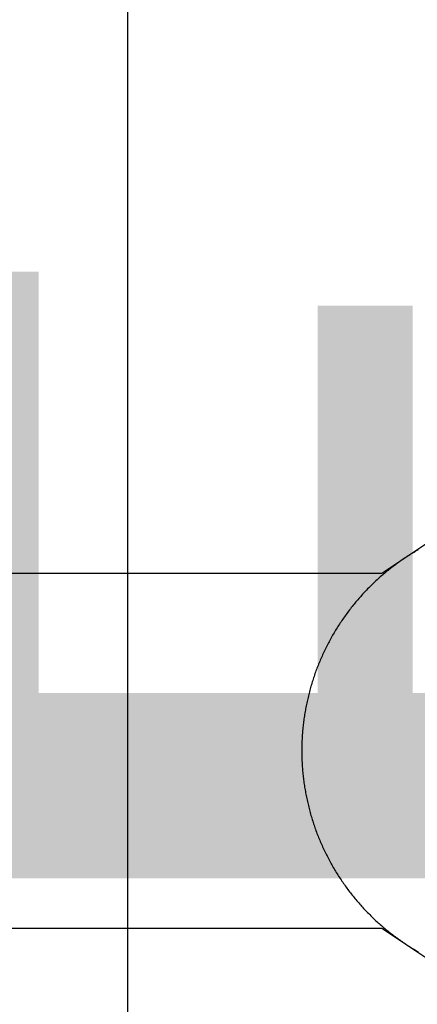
# Model space of a CAD drawing. Header units: millimetres. Extents: x -1.5 to 11.1, y -3 to 5.
# Tile 196 of 256: x 0.5057 to 0.54, y 3.0281 to 3.1131. Entities that reach past the tile are written whole.
import ezdxf

# ---------------------------------------------------------------- set-up
doc = ezdxf.new("R2010")
doc.units = ezdxf.units.MM
doc.header["$MEASUREMENT"] = 0
for name, color, linetype, true_color in [('BottomLayer', 5, 'Continuous', 0x0000ff), ('Metal_2', 7, 'Continuous', 0x7f0000), ('Metal_3', 7, 'Continuous', 0x3f7f00), ('TopLayer', 1, 'Continuous', 0xff0000), ('TopOverlay', 2, 'Continuous', 0xffff00)]:
    doc.layers.add(name, color=color, linetype=linetype, true_color=true_color)
doc.styles.add('textstyle79', font='txt')

msp = doc.modelspace()

# ---------------------------------------------------------------- linework, layer by layer
at = {"layer": 'BottomLayer'}
for p, q in [((0.542196, 3.06884), (0.53689, 3.065294)), ((0.53689, 3.065294), (0.3, 3.065294)), ((0.306335, 3.034706), (0.53689, 3.034706)), ((0.53689, 3.034706), (0.542196, 3.03116))]:
    msp.add_line(p, q, dxfattribs=at)
msp.add_lwpolyline([(0.3, 3.05, 0.01, 0.01, 0), (0.55, 3.05, 0.01, 0.01, 0)], format="xyseb", dxfattribs=at)
at = {"layer": 'Metal_2'}
for p, q in [((0.538967, 3.066682), (0.538862, 3.066612)), ((0.539072, 3.066751), (0.538967, 3.066682)), ((0.539177, 3.066819), (0.539072, 3.066751)), ((0.539283, 3.066887), (0.539177, 3.066819)), ((0.53939, 3.066954), (0.539283, 3.066887)), ((0.539497, 3.06702), (0.53939, 3.066954)), ((0.539604, 3.067086), (0.539497, 3.06702)), ((0.539711, 3.067151), (0.539604, 3.067086)), ((0.539819, 3.067215), (0.539711, 3.067151)), ((0.539928, 3.067279), (0.539819, 3.067215)), ((0.540036, 3.067341), (0.539928, 3.067279)), ((0.537742, 3.065803), (0.537643, 3.065726)), ((0.537841, 3.06588), (0.537742, 3.065803)), ((0.537941, 3.065956), (0.537841, 3.06588)), ((0.538042, 3.066031), (0.537941, 3.065956)), ((0.538143, 3.066106), (0.538042, 3.066031)), ((0.538244, 3.06618), (0.538143, 3.066106)), ((0.538346, 3.066254), (0.538244, 3.06618)), ((0.538448, 3.066327), (0.538346, 3.066254)), ((0.538551, 3.066399), (0.538448, 3.066327)), ((0.538655, 3.066471), (0.538551, 3.066399)), ((0.538758, 3.066542), (0.538655, 3.066471)), ((0.538862, 3.066612), (0.538758, 3.066542)), ((0.536774, 3.065002), (0.53668, 3.064919)), ((0.536868, 3.065085), (0.536774, 3.065002)), ((0.536963, 3.065167), (0.536868, 3.065085)), ((0.537059, 3.065249), (0.536963, 3.065167)), ((0.537155, 3.06533), (0.537059, 3.065249)), ((0.537251, 3.06541), (0.537155, 3.06533)), ((0.537349, 3.06549), (0.537251, 3.06541)), ((0.537446, 3.065569), (0.537349, 3.06549)), ((0.537544, 3.065648), (0.537446, 3.065569)), ((0.537643, 3.065726), (0.537544, 3.065648)), ((0.535858, 3.064142), (0.535769, 3.064053)), ((0.535947, 3.064231), (0.535858, 3.064142)), ((0.536037, 3.064319), (0.535947, 3.064231)), ((0.536127, 3.064406), (0.536037, 3.064319)), ((0.536218, 3.064493), (0.536127, 3.064406)), ((0.536309, 3.064579), (0.536218, 3.064493)), ((0.536401, 3.064665), (0.536309, 3.064579)), ((0.536493, 3.06475), (0.536401, 3.064665)), ((0.536586, 3.064835), (0.536493, 3.06475)), ((0.53668, 3.064919), (0.536586, 3.064835)), ((0.535081, 3.06332), (0.534998, 3.063226)), ((0.535165, 3.063414), (0.535081, 3.06332)), ((0.53525, 3.063507), (0.535165, 3.063414)), ((0.535335, 3.063599), (0.53525, 3.063507)), ((0.535421, 3.063691), (0.535335, 3.063599)), ((0.535507, 3.063782), (0.535421, 3.063691)), ((0.535594, 3.063873), (0.535507, 3.063782)), ((0.535681, 3.063963), (0.535594, 3.063873)), ((0.535769, 3.064053), (0.535681, 3.063963)), ((0.534352, 3.062456), (0.534274, 3.062357)), ((0.534431, 3.062554), (0.534352, 3.062456)), ((0.53451, 3.062651), (0.534431, 3.062554)), ((0.53459, 3.062749), (0.53451, 3.062651)), ((0.53467, 3.062845), (0.53459, 3.062749)), ((0.534751, 3.062941), (0.53467, 3.062845)), ((0.534833, 3.063037), (0.534751, 3.062941)), ((0.534915, 3.063132), (0.534833, 3.063037)), ((0.534998, 3.063226), (0.534915, 3.063132)), ((0.533673, 3.061552), (0.533601, 3.061449)), ((0.533746, 3.061654), (0.533673, 3.061552)), ((0.53382, 3.061756), (0.533746, 3.061654)), ((0.533894, 3.061857), (0.53382, 3.061756)), ((0.533969, 3.061958), (0.533894, 3.061857)), ((0.534044, 3.062059), (0.533969, 3.061958)), ((0.53412, 3.062159), (0.534044, 3.062059)), ((0.534197, 3.062258), (0.53412, 3.062159)), ((0.534274, 3.062357), (0.534197, 3.062258)), ((0.533113, 3.060717), (0.533046, 3.06061)), ((0.533181, 3.060823), (0.533113, 3.060717)), ((0.533249, 3.060928), (0.533181, 3.060823)), ((0.533318, 3.061033), (0.533249, 3.060928)), ((0.533388, 3.061138), (0.533318, 3.061033)), ((0.533458, 3.061242), (0.533388, 3.061138)), ((0.533529, 3.061345), (0.533458, 3.061242)), ((0.533601, 3.061449), (0.533529, 3.061345)), ((0.532596, 3.059855), (0.532535, 3.059745)), ((0.532659, 3.059964), (0.532596, 3.059855)), ((0.532721, 3.060072), (0.532659, 3.059964)), ((0.532785, 3.060181), (0.532721, 3.060072)), ((0.532849, 3.060289), (0.532785, 3.060181)), ((0.532914, 3.060396), (0.532849, 3.060289)), ((0.53298, 3.060503), (0.532914, 3.060396)), ((0.533046, 3.06061), (0.53298, 3.060503)), ((0.53218, 3.05908), (0.532123, 3.058968)), ((0.532237, 3.059192), (0.53218, 3.05908)), ((0.532295, 3.059303), (0.532237, 3.059192)), ((0.532354, 3.059414), (0.532295, 3.059303)), ((0.532414, 3.059525), (0.532354, 3.059414)), ((0.532474, 3.059635), (0.532414, 3.059525)), ((0.532535, 3.059745), (0.532474, 3.059635)), ((0.531746, 3.058173), (0.531695, 3.058058)), ((0.531798, 3.058288), (0.531746, 3.058173)), ((0.53185, 3.058402), (0.531798, 3.058288)), ((0.531903, 3.058516), (0.53185, 3.058402)), ((0.531957, 3.058629), (0.531903, 3.058516)), ((0.532012, 3.058742), (0.531957, 3.058629)), ((0.532067, 3.058855), (0.532012, 3.058742)), ((0.532123, 3.058968), (0.532067, 3.058855)), ((0.531404, 3.057362), (0.531358, 3.057246)), ((0.531451, 3.057479), (0.531404, 3.057362)), ((0.531498, 3.057596), (0.531451, 3.057479)), ((0.531547, 3.057712), (0.531498, 3.057596)), ((0.531595, 3.057828), (0.531547, 3.057712)), ((0.531645, 3.057943), (0.531595, 3.057828)), ((0.531695, 3.058058), (0.531645, 3.057943)), ((0.531099, 3.056538), (0.531058, 3.056419)), ((0.53114, 3.056656), (0.531099, 3.056538)), ((0.531182, 3.056775), (0.53114, 3.056656)), ((0.531225, 3.056893), (0.531182, 3.056775)), ((0.531269, 3.057011), (0.531225, 3.056893)), ((0.531313, 3.057128), (0.531269, 3.057011)), ((0.531358, 3.057246), (0.531313, 3.057128)), ((0.530829, 3.0557), (0.530794, 3.05558)), ((0.530866, 3.055821), (0.530829, 3.0557)), ((0.530903, 3.055941), (0.530866, 3.055821)), ((0.53094, 3.056061), (0.530903, 3.055941)), ((0.530979, 3.05618), (0.53094, 3.056061)), ((0.531018, 3.0563), (0.530979, 3.05618)), ((0.531058, 3.056419), (0.531018, 3.0563)), ((0.530597, 3.054852), (0.530567, 3.05473)), ((0.530628, 3.054974), (0.530597, 3.054852)), ((0.53066, 3.055095), (0.530628, 3.054974)), ((0.530692, 3.055217), (0.53066, 3.055095)), ((0.530725, 3.055338), (0.530692, 3.055217)), ((0.530759, 3.055459), (0.530725, 3.055338)), ((0.530794, 3.05558), (0.530759, 3.055459)), ((0.530403, 3.053994), (0.530378, 3.053871)), ((0.530428, 3.054117), (0.530403, 3.053994)), ((0.530455, 3.05424), (0.530428, 3.054117)), ((0.530482, 3.054363), (0.530455, 3.05424)), ((0.530509, 3.054485), (0.530482, 3.054363)), ((0.530538, 3.054608), (0.530509, 3.054485)), ((0.530567, 3.05473), (0.530538, 3.054608)), ((0.530246, 3.053129), (0.530227, 3.053005)), ((0.530266, 3.053253), (0.530246, 3.053129)), ((0.530287, 3.053377), (0.530266, 3.053253)), ((0.530309, 3.053501), (0.530287, 3.053377)), ((0.530331, 3.053624), (0.530309, 3.053501)), ((0.530354, 3.053748), (0.530331, 3.053624)), ((0.530378, 3.053871), (0.530354, 3.053748)), ((0.530128, 3.052257), (0.530114, 3.052132)), ((0.530142, 3.052382), (0.530128, 3.052257)), ((0.530158, 3.052507), (0.530142, 3.052382)), ((0.530174, 3.052631), (0.530158, 3.052507)), ((0.530191, 3.052756), (0.530174, 3.052631)), ((0.530208, 3.05288), (0.530191, 3.052756)), ((0.530227, 3.053005), (0.530208, 3.05288)), ((0.530048, 3.051381), (0.530039, 3.051256)), ((0.530057, 3.051506), (0.530048, 3.051381)), ((0.530067, 3.051632), (0.530057, 3.051506)), ((0.530077, 3.051757), (0.530067, 3.051632)), ((0.530089, 3.051882), (0.530077, 3.051757)), ((0.530101, 3.052007), (0.530089, 3.051882)), ((0.530114, 3.052132), (0.530101, 3.052007)), ((0.530006, 3.050503), (0.530003, 3.050377)), ((0.53001, 3.050628), (0.530006, 3.050503)), ((0.530014, 3.050754), (0.53001, 3.050628)), ((0.530019, 3.050879), (0.530014, 3.050754)), ((0.530025, 3.051005), (0.530019, 3.050879)), ((0.530032, 3.05113), (0.530025, 3.051005)), ((0.530039, 3.051256), (0.530032, 3.05113)), ((0.530002, 3.050251), (0.53, 3.050126)), ((0.53, 3.050126), (0.53, 3.05)), ((0.53, 3.05), (0.53, 3.049874)), ((0.53, 3.049874), (0.530002, 3.049749)), ((0.530003, 3.050377), (0.530002, 3.050251)), ((0.530002, 3.049749), (0.530003, 3.049623)), ((0.530003, 3.049623), (0.530006, 3.049497)), ((0.530006, 3.049497), (0.53001, 3.049372)), ((0.53001, 3.049372), (0.530014, 3.049246)), ((0.530014, 3.049246), (0.530019, 3.049121)), ((0.530019, 3.049121), (0.530025, 3.048995)), ((0.530025, 3.048995), (0.530032, 3.04887)), ((0.530032, 3.04887), (0.530039, 3.048744)), ((0.530039, 3.048744), (0.530048, 3.048619)), ((0.530048, 3.048619), (0.530057, 3.048494)), ((0.530057, 3.048494), (0.530067, 3.048368)), ((0.530067, 3.048368), (0.530077, 3.048243)), ((0.530077, 3.048243), (0.530089, 3.048118)), ((0.530089, 3.048118), (0.530101, 3.047993)), ((0.530101, 3.047993), (0.530114, 3.047868)), ((0.530114, 3.047868), (0.530128, 3.047743)), ((0.530128, 3.047743), (0.530142, 3.047618)), ((0.530142, 3.047618), (0.530158, 3.047493)), ((0.530158, 3.047493), (0.530174, 3.047369)), ((0.530174, 3.047369), (0.530191, 3.047244)), ((0.530191, 3.047244), (0.530208, 3.04712)), ((0.530208, 3.04712), (0.530227, 3.046995)), ((0.530227, 3.046995), (0.530246, 3.046871)), ((0.530246, 3.046871), (0.530266, 3.046747)), ((0.530266, 3.046747), (0.530287, 3.046623)), ((0.530287, 3.046623), (0.530309, 3.046499)), ((0.530309, 3.046499), (0.530331, 3.046376)), ((0.530331, 3.046376), (0.530354, 3.046252)), ((0.530354, 3.046252), (0.530378, 3.046129)), ((0.530378, 3.046129), (0.530403, 3.046006)), ((0.530403, 3.046006), (0.530428, 3.045883)), ((0.530428, 3.045883), (0.530455, 3.04576)), ((0.530455, 3.04576), (0.530482, 3.045637)), ((0.530482, 3.045637), (0.530509, 3.045515)), ((0.530509, 3.045515), (0.530538, 3.045392)), ((0.530538, 3.045392), (0.530567, 3.04527)), ((0.530567, 3.04527), (0.530597, 3.045148)), ((0.530597, 3.045148), (0.530628, 3.045026)), ((0.530628, 3.045026), (0.53066, 3.044905)), ((0.53066, 3.044905), (0.530692, 3.044783)), ((0.530692, 3.044783), (0.530725, 3.044662)), ((0.530725, 3.044662), (0.530759, 3.044541)), ((0.530759, 3.044541), (0.530794, 3.04442)), ((0.530794, 3.04442), (0.530829, 3.0443)), ((0.530829, 3.0443), (0.530866, 3.044179)), ((0.530866, 3.044179), (0.530903, 3.044059)), ((0.530903, 3.044059), (0.53094, 3.043939)), ((0.53094, 3.043939), (0.530979, 3.04382)), ((0.530979, 3.04382), (0.531018, 3.0437)), ((0.531018, 3.0437), (0.531058, 3.043581)), ((0.531058, 3.043581), (0.531099, 3.043462)), ((0.531099, 3.043462), (0.53114, 3.043344)), ((0.53114, 3.043344), (0.531182, 3.043225)), ((0.531182, 3.043225), (0.531225, 3.043107)), ((0.531225, 3.043107), (0.531269, 3.042989)), ((0.531269, 3.042989), (0.531313, 3.042872)), ((0.531313, 3.042872), (0.531358, 3.042755)), ((0.531358, 3.042755), (0.531404, 3.042638)), ((0.531404, 3.042638), (0.531451, 3.042521)), ((0.531451, 3.042521), (0.531498, 3.042404)), ((0.531498, 3.042404), (0.531547, 3.042288)), ((0.531547, 3.042288), (0.531595, 3.042172)), ((0.531595, 3.042172), (0.531645, 3.042057)), ((0.531645, 3.042057), (0.531695, 3.041942)), ((0.531695, 3.041942), (0.531746, 3.041827)), ((0.531746, 3.041827), (0.531798, 3.041712)), ((0.531798, 3.041712), (0.53185, 3.041598)), ((0.53185, 3.041598), (0.531903, 3.041484)), ((0.531903, 3.041484), (0.531957, 3.041371)), ((0.531957, 3.041371), (0.532012, 3.041258)), ((0.532012, 3.041258), (0.532067, 3.041145)), ((0.532067, 3.041145), (0.532123, 3.041032)), ((0.532123, 3.041032), (0.53218, 3.04092)), ((0.53218, 3.04092), (0.532237, 3.040808)), ((0.532237, 3.040808), (0.532295, 3.040697)), ((0.532295, 3.040697), (0.532354, 3.040586)), ((0.532354, 3.040586), (0.532414, 3.040475)), ((0.532414, 3.040475), (0.532474, 3.040365)), ((0.532474, 3.040365), (0.532535, 3.040255)), ((0.532535, 3.040255), (0.532596, 3.040145)), ((0.532596, 3.040145), (0.532659, 3.040036)), ((0.532659, 3.040036), (0.532721, 3.039928)), ((0.532721, 3.039928), (0.532785, 3.039819)), ((0.532785, 3.039819), (0.532849, 3.039711)), ((0.532849, 3.039711), (0.532914, 3.039604)), ((0.532914, 3.039604), (0.53298, 3.039496)), ((0.53298, 3.039496), (0.533046, 3.03939)), ((0.533046, 3.03939), (0.533113, 3.039283)), ((0.533113, 3.039283), (0.533181, 3.039178)), ((0.533181, 3.039178), (0.533249, 3.039072)), ((0.533249, 3.039072), (0.533318, 3.038967)), ((0.533318, 3.038967), (0.533388, 3.038862)), ((0.533388, 3.038862), (0.533458, 3.038758)), ((0.533458, 3.038758), (0.533529, 3.038655)), ((0.533529, 3.038655), (0.533601, 3.038551)), ((0.533601, 3.038551), (0.533673, 3.038448)), ((0.533673, 3.038448), (0.533746, 3.038346)), ((0.533746, 3.038346), (0.53382, 3.038244)), ((0.53382, 3.038244), (0.533894, 3.038143)), ((0.533894, 3.038143), (0.533969, 3.038042)), ((0.533969, 3.038042), (0.534044, 3.037941)), ((0.534044, 3.037941), (0.53412, 3.037841)), ((0.53412, 3.037841), (0.534197, 3.037742)), ((0.534197, 3.037742), (0.534274, 3.037643)), ((0.534274, 3.037643), (0.534352, 3.037544)), ((0.534352, 3.037544), (0.534431, 3.037446)), ((0.534431, 3.037446), (0.53451, 3.037348)), ((0.53451, 3.037348), (0.53459, 3.037251)), ((0.53459, 3.037251), (0.53467, 3.037155)), ((0.53467, 3.037155), (0.534751, 3.037059)), ((0.534751, 3.037059), (0.534833, 3.036963)), ((0.534833, 3.036963), (0.534915, 3.036868)), ((0.534915, 3.036868), (0.534998, 3.036774)), ((0.534998, 3.036774), (0.535081, 3.03668)), ((0.535081, 3.03668), (0.535165, 3.036586)), ((0.535165, 3.036586), (0.53525, 3.036493)), ((0.53525, 3.036493), (0.535335, 3.036401)), ((0.535335, 3.036401), (0.535421, 3.036309)), ((0.535421, 3.036309), (0.535507, 3.036218)), ((0.535507, 3.036218), (0.535594, 3.036127)), ((0.535594, 3.036127), (0.535681, 3.036037)), ((0.535681, 3.036037), (0.535769, 3.035947)), ((0.535769, 3.035947), (0.535858, 3.035858)), ((0.535858, 3.035858), (0.535947, 3.035769)), ((0.535947, 3.035769), (0.536037, 3.035681)), ((0.536037, 3.035681), (0.536127, 3.035594)), ((0.536127, 3.035594), (0.536218, 3.035507)), ((0.536218, 3.035507), (0.536309, 3.035421)), ((0.536309, 3.035421), (0.536401, 3.035335)), ((0.536401, 3.035335), (0.536493, 3.03525)), ((0.536493, 3.03525), (0.536586, 3.035165)), ((0.536586, 3.035165), (0.53668, 3.035081)), ((0.53668, 3.035081), (0.536774, 3.034998)), ((0.536774, 3.034998), (0.536868, 3.034915)), ((0.536868, 3.034915), (0.536963, 3.034833)), ((0.536963, 3.034833), (0.537059, 3.034751)), ((0.537059, 3.034751), (0.537155, 3.03467)), ((0.537155, 3.03467), (0.537251, 3.03459)), ((0.537251, 3.03459), (0.537349, 3.03451)), ((0.537349, 3.03451), (0.537446, 3.034431)), ((0.537446, 3.034431), (0.537544, 3.034352)), ((0.537544, 3.034352), (0.537643, 3.034274)), ((0.537643, 3.034274), (0.537742, 3.034197)), ((0.537742, 3.034197), (0.537841, 3.03412)), ((0.537841, 3.03412), (0.537941, 3.034044)), ((0.537941, 3.034044), (0.538042, 3.033969)), ((0.538042, 3.033969), (0.538143, 3.033894)), ((0.538143, 3.033894), (0.538244, 3.03382)), ((0.538244, 3.03382), (0.538346, 3.033746)), ((0.538346, 3.033746), (0.538448, 3.033673)), ((0.538448, 3.033673), (0.538551, 3.033601)), ((0.538551, 3.033601), (0.538655, 3.033529)), ((0.538655, 3.033529), (0.538758, 3.033458)), ((0.538758, 3.033458), (0.538862, 3.033388)), ((0.538862, 3.033388), (0.538967, 3.033318)), ((0.538967, 3.033318), (0.539072, 3.033249)), ((0.539072, 3.033249), (0.539177, 3.033181)), ((0.539177, 3.033181), (0.539283, 3.033113)), ((0.539283, 3.033113), (0.53939, 3.033046)), ((0.53939, 3.033046), (0.539497, 3.03298)), ((0.539497, 3.03298), (0.539604, 3.032914)), ((0.539604, 3.032914), (0.539711, 3.032849)), ((0.539711, 3.032849), (0.539819, 3.032785)), ((0.539819, 3.032785), (0.539928, 3.032721)), ((0.539928, 3.032721), (0.540036, 3.032659))]:
    msp.add_line(p, q, dxfattribs=at)
at = {"layer": 'Metal_3'}
for p, q in [((0.538967, 3.066682), (0.538862, 3.066612)), ((0.539072, 3.066751), (0.538967, 3.066682)), ((0.539177, 3.066819), (0.539072, 3.066751)), ((0.539283, 3.066887), (0.539177, 3.066819)), ((0.53939, 3.066954), (0.539283, 3.066887)), ((0.539497, 3.06702), (0.53939, 3.066954)), ((0.539604, 3.067086), (0.539497, 3.06702)), ((0.539711, 3.067151), (0.539604, 3.067086)), ((0.539819, 3.067215), (0.539711, 3.067151)), ((0.539928, 3.067279), (0.539819, 3.067215)), ((0.540036, 3.067341), (0.539928, 3.067279)), ((0.537742, 3.065803), (0.537643, 3.065726)), ((0.537841, 3.06588), (0.537742, 3.065803)), ((0.537941, 3.065956), (0.537841, 3.06588)), ((0.538042, 3.066031), (0.537941, 3.065956)), ((0.538143, 3.066106), (0.538042, 3.066031)), ((0.538244, 3.06618), (0.538143, 3.066106)), ((0.538346, 3.066254), (0.538244, 3.06618)), ((0.538448, 3.066327), (0.538346, 3.066254)), ((0.538551, 3.066399), (0.538448, 3.066327)), ((0.538655, 3.066471), (0.538551, 3.066399)), ((0.538758, 3.066542), (0.538655, 3.066471)), ((0.538862, 3.066612), (0.538758, 3.066542)), ((0.536774, 3.065002), (0.53668, 3.064919)), ((0.536868, 3.065085), (0.536774, 3.065002)), ((0.536963, 3.065167), (0.536868, 3.065085)), ((0.537059, 3.065249), (0.536963, 3.065167)), ((0.537155, 3.06533), (0.537059, 3.065249)), ((0.537251, 3.06541), (0.537155, 3.06533)), ((0.537349, 3.06549), (0.537251, 3.06541)), ((0.537446, 3.065569), (0.537349, 3.06549)), ((0.537544, 3.065648), (0.537446, 3.065569)), ((0.537643, 3.065726), (0.537544, 3.065648)), ((0.535858, 3.064142), (0.535769, 3.064053)), ((0.535947, 3.064231), (0.535858, 3.064142)), ((0.536037, 3.064319), (0.535947, 3.064231)), ((0.536127, 3.064406), (0.536037, 3.064319)), ((0.536218, 3.064493), (0.536127, 3.064406)), ((0.536309, 3.064579), (0.536218, 3.064493)), ((0.536401, 3.064665), (0.536309, 3.064579)), ((0.536493, 3.06475), (0.536401, 3.064665)), ((0.536586, 3.064835), (0.536493, 3.06475)), ((0.53668, 3.064919), (0.536586, 3.064835)), ((0.535081, 3.06332), (0.534998, 3.063226)), ((0.535165, 3.063414), (0.535081, 3.06332)), ((0.53525, 3.063507), (0.535165, 3.063414)), ((0.535335, 3.063599), (0.53525, 3.063507)), ((0.535421, 3.063691), (0.535335, 3.063599)), ((0.535507, 3.063782), (0.535421, 3.063691)), ((0.535594, 3.063873), (0.535507, 3.063782)), ((0.535681, 3.063963), (0.535594, 3.063873)), ((0.535769, 3.064053), (0.535681, 3.063963)), ((0.534352, 3.062456), (0.534274, 3.062357)), ((0.534431, 3.062554), (0.534352, 3.062456)), ((0.53451, 3.062651), (0.534431, 3.062554)), ((0.53459, 3.062749), (0.53451, 3.062651)), ((0.53467, 3.062845), (0.53459, 3.062749)), ((0.534751, 3.062941), (0.53467, 3.062845)), ((0.534833, 3.063037), (0.534751, 3.062941)), ((0.534915, 3.063132), (0.534833, 3.063037)), ((0.534998, 3.063226), (0.534915, 3.063132)), ((0.533673, 3.061552), (0.533601, 3.061449)), ((0.533746, 3.061654), (0.533673, 3.061552)), ((0.53382, 3.061756), (0.533746, 3.061654)), ((0.533894, 3.061857), (0.53382, 3.061756)), ((0.533969, 3.061958), (0.533894, 3.061857)), ((0.534044, 3.062059), (0.533969, 3.061958)), ((0.53412, 3.062159), (0.534044, 3.062059)), ((0.534197, 3.062258), (0.53412, 3.062159)), ((0.534274, 3.062357), (0.534197, 3.062258)), ((0.533113, 3.060717), (0.533046, 3.06061)), ((0.533181, 3.060823), (0.533113, 3.060717)), ((0.533249, 3.060928), (0.533181, 3.060823)), ((0.533318, 3.061033), (0.533249, 3.060928)), ((0.533388, 3.061138), (0.533318, 3.061033)), ((0.533458, 3.061242), (0.533388, 3.061138)), ((0.533529, 3.061345), (0.533458, 3.061242)), ((0.533601, 3.061449), (0.533529, 3.061345)), ((0.532596, 3.059855), (0.532535, 3.059745)), ((0.532659, 3.059964), (0.532596, 3.059855)), ((0.532721, 3.060072), (0.532659, 3.059964)), ((0.532785, 3.060181), (0.532721, 3.060072)), ((0.532849, 3.060289), (0.532785, 3.060181)), ((0.532914, 3.060396), (0.532849, 3.060289)), ((0.53298, 3.060503), (0.532914, 3.060396)), ((0.533046, 3.06061), (0.53298, 3.060503)), ((0.53218, 3.05908), (0.532123, 3.058968)), ((0.532237, 3.059192), (0.53218, 3.05908)), ((0.532295, 3.059303), (0.532237, 3.059192)), ((0.532354, 3.059414), (0.532295, 3.059303)), ((0.532414, 3.059525), (0.532354, 3.059414)), ((0.532474, 3.059635), (0.532414, 3.059525)), ((0.532535, 3.059745), (0.532474, 3.059635)), ((0.531746, 3.058173), (0.531695, 3.058058)), ((0.531798, 3.058288), (0.531746, 3.058173)), ((0.53185, 3.058402), (0.531798, 3.058288)), ((0.531903, 3.058516), (0.53185, 3.058402)), ((0.531957, 3.058629), (0.531903, 3.058516)), ((0.532012, 3.058742), (0.531957, 3.058629)), ((0.532067, 3.058855), (0.532012, 3.058742)), ((0.532123, 3.058968), (0.532067, 3.058855)), ((0.531404, 3.057362), (0.531358, 3.057246)), ((0.531451, 3.057479), (0.531404, 3.057362)), ((0.531498, 3.057596), (0.531451, 3.057479)), ((0.531547, 3.057712), (0.531498, 3.057596)), ((0.531595, 3.057828), (0.531547, 3.057712)), ((0.531645, 3.057943), (0.531595, 3.057828)), ((0.531695, 3.058058), (0.531645, 3.057943)), ((0.531099, 3.056538), (0.531058, 3.056419)), ((0.53114, 3.056656), (0.531099, 3.056538)), ((0.531182, 3.056775), (0.53114, 3.056656)), ((0.531225, 3.056893), (0.531182, 3.056775)), ((0.531269, 3.057011), (0.531225, 3.056893)), ((0.531313, 3.057128), (0.531269, 3.057011)), ((0.531358, 3.057246), (0.531313, 3.057128)), ((0.530829, 3.0557), (0.530794, 3.05558)), ((0.530866, 3.055821), (0.530829, 3.0557)), ((0.530903, 3.055941), (0.530866, 3.055821)), ((0.53094, 3.056061), (0.530903, 3.055941)), ((0.530979, 3.05618), (0.53094, 3.056061)), ((0.531018, 3.0563), (0.530979, 3.05618)), ((0.531058, 3.056419), (0.531018, 3.0563)), ((0.530597, 3.054852), (0.530567, 3.05473)), ((0.530628, 3.054974), (0.530597, 3.054852)), ((0.53066, 3.055095), (0.530628, 3.054974)), ((0.530692, 3.055217), (0.53066, 3.055095)), ((0.530725, 3.055338), (0.530692, 3.055217)), ((0.530759, 3.055459), (0.530725, 3.055338)), ((0.530794, 3.05558), (0.530759, 3.055459)), ((0.530403, 3.053994), (0.530378, 3.053871)), ((0.530428, 3.054117), (0.530403, 3.053994)), ((0.530455, 3.05424), (0.530428, 3.054117)), ((0.530482, 3.054363), (0.530455, 3.05424)), ((0.530509, 3.054485), (0.530482, 3.054363)), ((0.530538, 3.054608), (0.530509, 3.054485)), ((0.530567, 3.05473), (0.530538, 3.054608)), ((0.530246, 3.053129), (0.530227, 3.053005)), ((0.530266, 3.053253), (0.530246, 3.053129)), ((0.530287, 3.053377), (0.530266, 3.053253)), ((0.530309, 3.053501), (0.530287, 3.053377)), ((0.530331, 3.053624), (0.530309, 3.053501)), ((0.530354, 3.053748), (0.530331, 3.053624)), ((0.530378, 3.053871), (0.530354, 3.053748)), ((0.530128, 3.052257), (0.530114, 3.052132)), ((0.530142, 3.052382), (0.530128, 3.052257)), ((0.530158, 3.052507), (0.530142, 3.052382)), ((0.530174, 3.052631), (0.530158, 3.052507)), ((0.530191, 3.052756), (0.530174, 3.052631)), ((0.530208, 3.05288), (0.530191, 3.052756)), ((0.530227, 3.053005), (0.530208, 3.05288)), ((0.530048, 3.051381), (0.530039, 3.051256)), ((0.530057, 3.051506), (0.530048, 3.051381)), ((0.530067, 3.051632), (0.530057, 3.051506)), ((0.530077, 3.051757), (0.530067, 3.051632)), ((0.530089, 3.051882), (0.530077, 3.051757)), ((0.530101, 3.052007), (0.530089, 3.051882)), ((0.530114, 3.052132), (0.530101, 3.052007)), ((0.530006, 3.050503), (0.530003, 3.050377)), ((0.53001, 3.050628), (0.530006, 3.050503)), ((0.530014, 3.050754), (0.53001, 3.050628)), ((0.530019, 3.050879), (0.530014, 3.050754)), ((0.530025, 3.051005), (0.530019, 3.050879)), ((0.530032, 3.05113), (0.530025, 3.051005)), ((0.530039, 3.051256), (0.530032, 3.05113)), ((0.530002, 3.050251), (0.53, 3.050126)), ((0.53, 3.050126), (0.53, 3.05)), ((0.53, 3.05), (0.53, 3.049874)), ((0.53, 3.049874), (0.530002, 3.049749)), ((0.530003, 3.050377), (0.530002, 3.050251)), ((0.530002, 3.049749), (0.530003, 3.049623)), ((0.530003, 3.049623), (0.530006, 3.049497)), ((0.530006, 3.049497), (0.53001, 3.049372)), ((0.53001, 3.049372), (0.530014, 3.049246)), ((0.530014, 3.049246), (0.530019, 3.049121)), ((0.530019, 3.049121), (0.530025, 3.048995)), ((0.530025, 3.048995), (0.530032, 3.04887)), ((0.530032, 3.04887), (0.530039, 3.048744)), ((0.530039, 3.048744), (0.530048, 3.048619)), ((0.530048, 3.048619), (0.530057, 3.048494)), ((0.530057, 3.048494), (0.530067, 3.048368)), ((0.530067, 3.048368), (0.530077, 3.048243)), ((0.530077, 3.048243), (0.530089, 3.048118)), ((0.530089, 3.048118), (0.530101, 3.047993)), ((0.530101, 3.047993), (0.530114, 3.047868)), ((0.530114, 3.047868), (0.530128, 3.047743)), ((0.530128, 3.047743), (0.530142, 3.047618)), ((0.530142, 3.047618), (0.530158, 3.047493)), ((0.530158, 3.047493), (0.530174, 3.047369)), ((0.530174, 3.047369), (0.530191, 3.047244)), ((0.530191, 3.047244), (0.530208, 3.04712)), ((0.530208, 3.04712), (0.530227, 3.046995)), ((0.530227, 3.046995), (0.530246, 3.046871)), ((0.530246, 3.046871), (0.530266, 3.046747)), ((0.530266, 3.046747), (0.530287, 3.046623)), ((0.530287, 3.046623), (0.530309, 3.046499)), ((0.530309, 3.046499), (0.530331, 3.046376)), ((0.530331, 3.046376), (0.530354, 3.046252)), ((0.530354, 3.046252), (0.530378, 3.046129)), ((0.530378, 3.046129), (0.530403, 3.046006)), ((0.530403, 3.046006), (0.530428, 3.045883)), ((0.530428, 3.045883), (0.530455, 3.04576)), ((0.530455, 3.04576), (0.530482, 3.045637)), ((0.530482, 3.045637), (0.530509, 3.045515)), ((0.530509, 3.045515), (0.530538, 3.045392)), ((0.530538, 3.045392), (0.530567, 3.04527)), ((0.530567, 3.04527), (0.530597, 3.045148)), ((0.530597, 3.045148), (0.530628, 3.045026)), ((0.530628, 3.045026), (0.53066, 3.044905)), ((0.53066, 3.044905), (0.530692, 3.044783)), ((0.530692, 3.044783), (0.530725, 3.044662)), ((0.530725, 3.044662), (0.530759, 3.044541)), ((0.530759, 3.044541), (0.530794, 3.04442)), ((0.530794, 3.04442), (0.530829, 3.0443)), ((0.530829, 3.0443), (0.530866, 3.044179)), ((0.530866, 3.044179), (0.530903, 3.044059)), ((0.530903, 3.044059), (0.53094, 3.043939)), ((0.53094, 3.043939), (0.530979, 3.04382)), ((0.530979, 3.04382), (0.531018, 3.0437)), ((0.531018, 3.0437), (0.531058, 3.043581)), ((0.531058, 3.043581), (0.531099, 3.043462)), ((0.531099, 3.043462), (0.53114, 3.043344)), ((0.53114, 3.043344), (0.531182, 3.043225)), ((0.531182, 3.043225), (0.531225, 3.043107)), ((0.531225, 3.043107), (0.531269, 3.042989)), ((0.531269, 3.042989), (0.531313, 3.042872)), ((0.531313, 3.042872), (0.531358, 3.042755)), ((0.531358, 3.042755), (0.531404, 3.042638)), ((0.531404, 3.042638), (0.531451, 3.042521)), ((0.531451, 3.042521), (0.531498, 3.042404)), ((0.531498, 3.042404), (0.531547, 3.042288)), ((0.531547, 3.042288), (0.531595, 3.042172)), ((0.531595, 3.042172), (0.531645, 3.042057)), ((0.531645, 3.042057), (0.531695, 3.041942)), ((0.531695, 3.041942), (0.531746, 3.041827)), ((0.531746, 3.041827), (0.531798, 3.041712)), ((0.531798, 3.041712), (0.53185, 3.041598)), ((0.53185, 3.041598), (0.531903, 3.041484)), ((0.531903, 3.041484), (0.531957, 3.041371)), ((0.531957, 3.041371), (0.532012, 3.041258)), ((0.532012, 3.041258), (0.532067, 3.041145)), ((0.532067, 3.041145), (0.532123, 3.041032)), ((0.532123, 3.041032), (0.53218, 3.04092)), ((0.53218, 3.04092), (0.532237, 3.040808)), ((0.532237, 3.040808), (0.532295, 3.040697)), ((0.532295, 3.040697), (0.532354, 3.040586)), ((0.532354, 3.040586), (0.532414, 3.040475)), ((0.532414, 3.040475), (0.532474, 3.040365)), ((0.532474, 3.040365), (0.532535, 3.040255)), ((0.532535, 3.040255), (0.532596, 3.040145)), ((0.532596, 3.040145), (0.532659, 3.040036)), ((0.532659, 3.040036), (0.532721, 3.039928)), ((0.532721, 3.039928), (0.532785, 3.039819)), ((0.532785, 3.039819), (0.532849, 3.039711)), ((0.532849, 3.039711), (0.532914, 3.039604)), ((0.532914, 3.039604), (0.53298, 3.039496)), ((0.53298, 3.039496), (0.533046, 3.03939)), ((0.533046, 3.03939), (0.533113, 3.039283)), ((0.533113, 3.039283), (0.533181, 3.039178)), ((0.533181, 3.039178), (0.533249, 3.039072)), ((0.533249, 3.039072), (0.533318, 3.038967)), ((0.533318, 3.038967), (0.533388, 3.038862)), ((0.533388, 3.038862), (0.533458, 3.038758)), ((0.533458, 3.038758), (0.533529, 3.038655)), ((0.533529, 3.038655), (0.533601, 3.038551)), ((0.533601, 3.038551), (0.533673, 3.038448)), ((0.533673, 3.038448), (0.533746, 3.038346)), ((0.533746, 3.038346), (0.53382, 3.038244)), ((0.53382, 3.038244), (0.533894, 3.038143)), ((0.533894, 3.038143), (0.533969, 3.038042)), ((0.533969, 3.038042), (0.534044, 3.037941)), ((0.534044, 3.037941), (0.53412, 3.037841)), ((0.53412, 3.037841), (0.534197, 3.037742)), ((0.534197, 3.037742), (0.534274, 3.037643)), ((0.534274, 3.037643), (0.534352, 3.037544)), ((0.534352, 3.037544), (0.534431, 3.037446)), ((0.534431, 3.037446), (0.53451, 3.037348)), ((0.53451, 3.037348), (0.53459, 3.037251)), ((0.53459, 3.037251), (0.53467, 3.037155)), ((0.53467, 3.037155), (0.534751, 3.037059)), ((0.534751, 3.037059), (0.534833, 3.036963)), ((0.534833, 3.036963), (0.534915, 3.036868)), ((0.534915, 3.036868), (0.534998, 3.036774)), ((0.534998, 3.036774), (0.535081, 3.03668)), ((0.535081, 3.03668), (0.535165, 3.036586)), ((0.535165, 3.036586), (0.53525, 3.036493)), ((0.53525, 3.036493), (0.535335, 3.036401)), ((0.535335, 3.036401), (0.535421, 3.036309)), ((0.535421, 3.036309), (0.535507, 3.036218)), ((0.535507, 3.036218), (0.535594, 3.036127)), ((0.535594, 3.036127), (0.535681, 3.036037)), ((0.535681, 3.036037), (0.535769, 3.035947)), ((0.535769, 3.035947), (0.535858, 3.035858)), ((0.535858, 3.035858), (0.535947, 3.035769)), ((0.535947, 3.035769), (0.536037, 3.035681)), ((0.536037, 3.035681), (0.536127, 3.035594)), ((0.536127, 3.035594), (0.536218, 3.035507)), ((0.536218, 3.035507), (0.536309, 3.035421)), ((0.536309, 3.035421), (0.536401, 3.035335)), ((0.536401, 3.035335), (0.536493, 3.03525)), ((0.536493, 3.03525), (0.536586, 3.035165)), ((0.536586, 3.035165), (0.53668, 3.035081)), ((0.53668, 3.035081), (0.536774, 3.034998)), ((0.536774, 3.034998), (0.536868, 3.034915)), ((0.536868, 3.034915), (0.536963, 3.034833)), ((0.536963, 3.034833), (0.537059, 3.034751)), ((0.537059, 3.034751), (0.537155, 3.03467)), ((0.537155, 3.03467), (0.537251, 3.03459)), ((0.537251, 3.03459), (0.537349, 3.03451)), ((0.537349, 3.03451), (0.537446, 3.034431)), ((0.537446, 3.034431), (0.537544, 3.034352)), ((0.537544, 3.034352), (0.537643, 3.034274)), ((0.537643, 3.034274), (0.537742, 3.034197)), ((0.537742, 3.034197), (0.537841, 3.03412)), ((0.537841, 3.03412), (0.537941, 3.034044)), ((0.537941, 3.034044), (0.538042, 3.033969)), ((0.538042, 3.033969), (0.538143, 3.033894)), ((0.538143, 3.033894), (0.538244, 3.03382)), ((0.538244, 3.03382), (0.538346, 3.033746)), ((0.538346, 3.033746), (0.538448, 3.033673)), ((0.538448, 3.033673), (0.538551, 3.033601)), ((0.538551, 3.033601), (0.538655, 3.033529)), ((0.538655, 3.033529), (0.538758, 3.033458)), ((0.538758, 3.033458), (0.538862, 3.033388)), ((0.538862, 3.033388), (0.538967, 3.033318)), ((0.538967, 3.033318), (0.539072, 3.033249)), ((0.539072, 3.033249), (0.539177, 3.033181)), ((0.539177, 3.033181), (0.539283, 3.033113)), ((0.539283, 3.033113), (0.53939, 3.033046)), ((0.53939, 3.033046), (0.539497, 3.03298)), ((0.539497, 3.03298), (0.539604, 3.032914)), ((0.539604, 3.032914), (0.539711, 3.032849)), ((0.539711, 3.032849), (0.539819, 3.032785)), ((0.539819, 3.032785), (0.539928, 3.032721)), ((0.539928, 3.032721), (0.540036, 3.032659))]:
    msp.add_line(p, q, dxfattribs=at)
at = {"layer": 'TopLayer'}
for p, q in [((0.515, 2.934293), (0.515, 3.225235)), ((0.538967, 3.066682), (0.538862, 3.066612)), ((0.539072, 3.066751), (0.538967, 3.066682)), ((0.539177, 3.066819), (0.539072, 3.066751)), ((0.539283, 3.066887), (0.539177, 3.066819)), ((0.53939, 3.066954), (0.539283, 3.066887)), ((0.539497, 3.06702), (0.53939, 3.066954)), ((0.539604, 3.067086), (0.539497, 3.06702)), ((0.539711, 3.067151), (0.539604, 3.067086)), ((0.539819, 3.067215), (0.539711, 3.067151)), ((0.539928, 3.067279), (0.539819, 3.067215)), ((0.540036, 3.067341), (0.539928, 3.067279)), ((0.537742, 3.065803), (0.537643, 3.065726)), ((0.537841, 3.06588), (0.537742, 3.065803)), ((0.537941, 3.065956), (0.537841, 3.06588)), ((0.538042, 3.066031), (0.537941, 3.065956)), ((0.538143, 3.066106), (0.538042, 3.066031)), ((0.538244, 3.06618), (0.538143, 3.066106)), ((0.538346, 3.066254), (0.538244, 3.06618)), ((0.538448, 3.066327), (0.538346, 3.066254)), ((0.538551, 3.066399), (0.538448, 3.066327)), ((0.538655, 3.066471), (0.538551, 3.066399)), ((0.538758, 3.066542), (0.538655, 3.066471)), ((0.538862, 3.066612), (0.538758, 3.066542)), ((0.536774, 3.065002), (0.53668, 3.064919)), ((0.536868, 3.065085), (0.536774, 3.065002)), ((0.536963, 3.065167), (0.536868, 3.065085)), ((0.537059, 3.065249), (0.536963, 3.065167)), ((0.537155, 3.06533), (0.537059, 3.065249)), ((0.537251, 3.06541), (0.537155, 3.06533)), ((0.537349, 3.06549), (0.537251, 3.06541)), ((0.537446, 3.065569), (0.537349, 3.06549)), ((0.537544, 3.065648), (0.537446, 3.065569)), ((0.537643, 3.065726), (0.537544, 3.065648)), ((0.535858, 3.064142), (0.535769, 3.064053)), ((0.535947, 3.064231), (0.535858, 3.064142)), ((0.536037, 3.064319), (0.535947, 3.064231)), ((0.536127, 3.064406), (0.536037, 3.064319)), ((0.536218, 3.064493), (0.536127, 3.064406)), ((0.536309, 3.064579), (0.536218, 3.064493)), ((0.536401, 3.064665), (0.536309, 3.064579)), ((0.536493, 3.06475), (0.536401, 3.064665)), ((0.536586, 3.064835), (0.536493, 3.06475)), ((0.53668, 3.064919), (0.536586, 3.064835)), ((0.535081, 3.06332), (0.534998, 3.063226)), ((0.535165, 3.063414), (0.535081, 3.06332)), ((0.53525, 3.063507), (0.535165, 3.063414)), ((0.535335, 3.063599), (0.53525, 3.063507)), ((0.535421, 3.063691), (0.535335, 3.063599)), ((0.535507, 3.063782), (0.535421, 3.063691)), ((0.535594, 3.063873), (0.535507, 3.063782)), ((0.535681, 3.063963), (0.535594, 3.063873)), ((0.535769, 3.064053), (0.535681, 3.063963)), ((0.534352, 3.062456), (0.534274, 3.062357)), ((0.534431, 3.062554), (0.534352, 3.062456)), ((0.53451, 3.062651), (0.534431, 3.062554)), ((0.53459, 3.062749), (0.53451, 3.062651)), ((0.53467, 3.062845), (0.53459, 3.062749)), ((0.534751, 3.062941), (0.53467, 3.062845)), ((0.534833, 3.063037), (0.534751, 3.062941)), ((0.534915, 3.063132), (0.534833, 3.063037)), ((0.534998, 3.063226), (0.534915, 3.063132)), ((0.533673, 3.061552), (0.533601, 3.061449)), ((0.533746, 3.061654), (0.533673, 3.061552)), ((0.53382, 3.061756), (0.533746, 3.061654)), ((0.533894, 3.061857), (0.53382, 3.061756)), ((0.533969, 3.061958), (0.533894, 3.061857)), ((0.534044, 3.062059), (0.533969, 3.061958)), ((0.53412, 3.062159), (0.534044, 3.062059)), ((0.534197, 3.062258), (0.53412, 3.062159)), ((0.534274, 3.062357), (0.534197, 3.062258)), ((0.533113, 3.060717), (0.533046, 3.06061)), ((0.533181, 3.060823), (0.533113, 3.060717)), ((0.533249, 3.060928), (0.533181, 3.060823)), ((0.533318, 3.061033), (0.533249, 3.060928)), ((0.533388, 3.061138), (0.533318, 3.061033)), ((0.533458, 3.061242), (0.533388, 3.061138)), ((0.533529, 3.061345), (0.533458, 3.061242)), ((0.533601, 3.061449), (0.533529, 3.061345)), ((0.532596, 3.059855), (0.532535, 3.059745)), ((0.532659, 3.059964), (0.532596, 3.059855)), ((0.532721, 3.060072), (0.532659, 3.059964)), ((0.532785, 3.060181), (0.532721, 3.060072)), ((0.532849, 3.060289), (0.532785, 3.060181)), ((0.532914, 3.060396), (0.532849, 3.060289)), ((0.53298, 3.060503), (0.532914, 3.060396)), ((0.533046, 3.06061), (0.53298, 3.060503)), ((0.53218, 3.05908), (0.532123, 3.058968)), ((0.532237, 3.059192), (0.53218, 3.05908)), ((0.532295, 3.059303), (0.532237, 3.059192)), ((0.532354, 3.059414), (0.532295, 3.059303)), ((0.532414, 3.059525), (0.532354, 3.059414)), ((0.532474, 3.059635), (0.532414, 3.059525)), ((0.532535, 3.059745), (0.532474, 3.059635)), ((0.531746, 3.058173), (0.531695, 3.058058)), ((0.531798, 3.058288), (0.531746, 3.058173)), ((0.53185, 3.058402), (0.531798, 3.058288)), ((0.531903, 3.058516), (0.53185, 3.058402)), ((0.531957, 3.058629), (0.531903, 3.058516)), ((0.532012, 3.058742), (0.531957, 3.058629)), ((0.532067, 3.058855), (0.532012, 3.058742)), ((0.532123, 3.058968), (0.532067, 3.058855)), ((0.531404, 3.057362), (0.531358, 3.057246)), ((0.531451, 3.057479), (0.531404, 3.057362)), ((0.531498, 3.057596), (0.531451, 3.057479)), ((0.531547, 3.057712), (0.531498, 3.057596)), ((0.531595, 3.057828), (0.531547, 3.057712)), ((0.531645, 3.057943), (0.531595, 3.057828)), ((0.531695, 3.058058), (0.531645, 3.057943)), ((0.531099, 3.056538), (0.531058, 3.056419)), ((0.53114, 3.056656), (0.531099, 3.056538)), ((0.531182, 3.056775), (0.53114, 3.056656)), ((0.531225, 3.056893), (0.531182, 3.056775)), ((0.531269, 3.057011), (0.531225, 3.056893)), ((0.531313, 3.057128), (0.531269, 3.057011)), ((0.531358, 3.057246), (0.531313, 3.057128)), ((0.530829, 3.0557), (0.530794, 3.05558)), ((0.530866, 3.055821), (0.530829, 3.0557)), ((0.530903, 3.055941), (0.530866, 3.055821)), ((0.53094, 3.056061), (0.530903, 3.055941)), ((0.530979, 3.05618), (0.53094, 3.056061)), ((0.531018, 3.0563), (0.530979, 3.05618)), ((0.531058, 3.056419), (0.531018, 3.0563)), ((0.530597, 3.054852), (0.530567, 3.05473)), ((0.530628, 3.054974), (0.530597, 3.054852)), ((0.53066, 3.055095), (0.530628, 3.054974)), ((0.530692, 3.055217), (0.53066, 3.055095)), ((0.530725, 3.055338), (0.530692, 3.055217)), ((0.530759, 3.055459), (0.530725, 3.055338)), ((0.530794, 3.05558), (0.530759, 3.055459)), ((0.530403, 3.053994), (0.530378, 3.053871)), ((0.530428, 3.054117), (0.530403, 3.053994)), ((0.530455, 3.05424), (0.530428, 3.054117)), ((0.530482, 3.054363), (0.530455, 3.05424)), ((0.530509, 3.054485), (0.530482, 3.054363)), ((0.530538, 3.054608), (0.530509, 3.054485)), ((0.530567, 3.05473), (0.530538, 3.054608)), ((0.530246, 3.053129), (0.530227, 3.053005)), ((0.530266, 3.053253), (0.530246, 3.053129)), ((0.530287, 3.053377), (0.530266, 3.053253)), ((0.530309, 3.053501), (0.530287, 3.053377)), ((0.530331, 3.053624), (0.530309, 3.053501)), ((0.530354, 3.053748), (0.530331, 3.053624)), ((0.530378, 3.053871), (0.530354, 3.053748)), ((0.530128, 3.052257), (0.530114, 3.052132)), ((0.530142, 3.052382), (0.530128, 3.052257)), ((0.530158, 3.052507), (0.530142, 3.052382)), ((0.530174, 3.052631), (0.530158, 3.052507)), ((0.530191, 3.052756), (0.530174, 3.052631)), ((0.530208, 3.05288), (0.530191, 3.052756)), ((0.530227, 3.053005), (0.530208, 3.05288)), ((0.530048, 3.051381), (0.530039, 3.051256)), ((0.530057, 3.051506), (0.530048, 3.051381)), ((0.530067, 3.051632), (0.530057, 3.051506)), ((0.530077, 3.051757), (0.530067, 3.051632)), ((0.530089, 3.051882), (0.530077, 3.051757)), ((0.530101, 3.052007), (0.530089, 3.051882)), ((0.530114, 3.052132), (0.530101, 3.052007)), ((0.530006, 3.050503), (0.530003, 3.050377)), ((0.53001, 3.050628), (0.530006, 3.050503)), ((0.530014, 3.050754), (0.53001, 3.050628)), ((0.530019, 3.050879), (0.530014, 3.050754)), ((0.530025, 3.051005), (0.530019, 3.050879)), ((0.530032, 3.05113), (0.530025, 3.051005)), ((0.530039, 3.051256), (0.530032, 3.05113)), ((0.530002, 3.050251), (0.53, 3.050126)), ((0.53, 3.050126), (0.53, 3.05)), ((0.53, 3.05), (0.53, 3.049874)), ((0.53, 3.049874), (0.530002, 3.049749)), ((0.530003, 3.050377), (0.530002, 3.050251)), ((0.530002, 3.049749), (0.530003, 3.049623)), ((0.530003, 3.049623), (0.530006, 3.049497)), ((0.530006, 3.049497), (0.53001, 3.049372)), ((0.53001, 3.049372), (0.530014, 3.049246)), ((0.530014, 3.049246), (0.530019, 3.049121)), ((0.530019, 3.049121), (0.530025, 3.048995)), ((0.530025, 3.048995), (0.530032, 3.04887)), ((0.530032, 3.04887), (0.530039, 3.048744)), ((0.530039, 3.048744), (0.530048, 3.048619)), ((0.530048, 3.048619), (0.530057, 3.048494)), ((0.530057, 3.048494), (0.530067, 3.048368)), ((0.530067, 3.048368), (0.530077, 3.048243)), ((0.530077, 3.048243), (0.530089, 3.048118)), ((0.530089, 3.048118), (0.530101, 3.047993)), ((0.530101, 3.047993), (0.530114, 3.047868)), ((0.530114, 3.047868), (0.530128, 3.047743)), ((0.530128, 3.047743), (0.530142, 3.047618)), ((0.530142, 3.047618), (0.530158, 3.047493)), ((0.530158, 3.047493), (0.530174, 3.047369)), ((0.530174, 3.047369), (0.530191, 3.047244)), ((0.530191, 3.047244), (0.530208, 3.04712)), ((0.530208, 3.04712), (0.530227, 3.046995)), ((0.530227, 3.046995), (0.530246, 3.046871)), ((0.530246, 3.046871), (0.530266, 3.046747)), ((0.530266, 3.046747), (0.530287, 3.046623)), ((0.530287, 3.046623), (0.530309, 3.046499)), ((0.530309, 3.046499), (0.530331, 3.046376)), ((0.530331, 3.046376), (0.530354, 3.046252)), ((0.530354, 3.046252), (0.530378, 3.046129)), ((0.530378, 3.046129), (0.530403, 3.046006)), ((0.530403, 3.046006), (0.530428, 3.045883)), ((0.530428, 3.045883), (0.530455, 3.04576)), ((0.530455, 3.04576), (0.530482, 3.045637)), ((0.530482, 3.045637), (0.530509, 3.045515)), ((0.530509, 3.045515), (0.530538, 3.045392)), ((0.530538, 3.045392), (0.530567, 3.04527)), ((0.530567, 3.04527), (0.530597, 3.045148)), ((0.530597, 3.045148), (0.530628, 3.045026)), ((0.530628, 3.045026), (0.53066, 3.044905)), ((0.53066, 3.044905), (0.530692, 3.044783)), ((0.530692, 3.044783), (0.530725, 3.044662)), ((0.530725, 3.044662), (0.530759, 3.044541)), ((0.530759, 3.044541), (0.530794, 3.04442)), ((0.530794, 3.04442), (0.530829, 3.0443)), ((0.530829, 3.0443), (0.530866, 3.044179)), ((0.530866, 3.044179), (0.530903, 3.044059)), ((0.530903, 3.044059), (0.53094, 3.043939)), ((0.53094, 3.043939), (0.530979, 3.04382)), ((0.530979, 3.04382), (0.531018, 3.0437)), ((0.531018, 3.0437), (0.531058, 3.043581)), ((0.531058, 3.043581), (0.531099, 3.043462)), ((0.531099, 3.043462), (0.53114, 3.043344)), ((0.53114, 3.043344), (0.531182, 3.043225)), ((0.531182, 3.043225), (0.531225, 3.043107)), ((0.531225, 3.043107), (0.531269, 3.042989)), ((0.531269, 3.042989), (0.531313, 3.042872)), ((0.531313, 3.042872), (0.531358, 3.042755)), ((0.531358, 3.042755), (0.531404, 3.042638)), ((0.531404, 3.042638), (0.531451, 3.042521)), ((0.531451, 3.042521), (0.531498, 3.042404)), ((0.531498, 3.042404), (0.531547, 3.042288)), ((0.531547, 3.042288), (0.531595, 3.042172)), ((0.531595, 3.042172), (0.531645, 3.042057)), ((0.531645, 3.042057), (0.531695, 3.041942)), ((0.531695, 3.041942), (0.531746, 3.041827)), ((0.531746, 3.041827), (0.531798, 3.041712)), ((0.531798, 3.041712), (0.53185, 3.041598)), ((0.53185, 3.041598), (0.531903, 3.041484)), ((0.531903, 3.041484), (0.531957, 3.041371)), ((0.531957, 3.041371), (0.532012, 3.041258)), ((0.532012, 3.041258), (0.532067, 3.041145)), ((0.532067, 3.041145), (0.532123, 3.041032)), ((0.532123, 3.041032), (0.53218, 3.04092)), ((0.53218, 3.04092), (0.532237, 3.040808)), ((0.532237, 3.040808), (0.532295, 3.040697)), ((0.532295, 3.040697), (0.532354, 3.040586)), ((0.532354, 3.040586), (0.532414, 3.040475)), ((0.532414, 3.040475), (0.532474, 3.040365)), ((0.532474, 3.040365), (0.532535, 3.040255)), ((0.532535, 3.040255), (0.532596, 3.040145)), ((0.532596, 3.040145), (0.532659, 3.040036)), ((0.532659, 3.040036), (0.532721, 3.039928)), ((0.532721, 3.039928), (0.532785, 3.039819)), ((0.532785, 3.039819), (0.532849, 3.039711)), ((0.532849, 3.039711), (0.532914, 3.039604)), ((0.532914, 3.039604), (0.53298, 3.039496)), ((0.53298, 3.039496), (0.533046, 3.03939)), ((0.533046, 3.03939), (0.533113, 3.039283)), ((0.533113, 3.039283), (0.533181, 3.039178)), ((0.533181, 3.039178), (0.533249, 3.039072)), ((0.533249, 3.039072), (0.533318, 3.038967)), ((0.533318, 3.038967), (0.533388, 3.038862)), ((0.533388, 3.038862), (0.533458, 3.038758)), ((0.533458, 3.038758), (0.533529, 3.038655)), ((0.533529, 3.038655), (0.533601, 3.038551)), ((0.533601, 3.038551), (0.533673, 3.038448)), ((0.533673, 3.038448), (0.533746, 3.038346)), ((0.533746, 3.038346), (0.53382, 3.038244)), ((0.53382, 3.038244), (0.533894, 3.038143)), ((0.533894, 3.038143), (0.533969, 3.038042)), ((0.533969, 3.038042), (0.534044, 3.037941)), ((0.534044, 3.037941), (0.53412, 3.037841)), ((0.53412, 3.037841), (0.534197, 3.037742)), ((0.534197, 3.037742), (0.534274, 3.037643)), ((0.534274, 3.037643), (0.534352, 3.037544)), ((0.534352, 3.037544), (0.534431, 3.037446)), ((0.534431, 3.037446), (0.53451, 3.037348)), ((0.53451, 3.037348), (0.53459, 3.037251)), ((0.53459, 3.037251), (0.53467, 3.037155)), ((0.53467, 3.037155), (0.534751, 3.037059)), ((0.534751, 3.037059), (0.534833, 3.036963)), ((0.534833, 3.036963), (0.534915, 3.036868)), ((0.534915, 3.036868), (0.534998, 3.036774)), ((0.534998, 3.036774), (0.535081, 3.03668)), ((0.535081, 3.03668), (0.535165, 3.036586)), ((0.535165, 3.036586), (0.53525, 3.036493)), ((0.53525, 3.036493), (0.535335, 3.036401)), ((0.535335, 3.036401), (0.535421, 3.036309)), ((0.535421, 3.036309), (0.535507, 3.036218)), ((0.535507, 3.036218), (0.535594, 3.036127)), ((0.535594, 3.036127), (0.535681, 3.036037)), ((0.535681, 3.036037), (0.535769, 3.035947)), ((0.535769, 3.035947), (0.535858, 3.035858)), ((0.535858, 3.035858), (0.535947, 3.035769)), ((0.535947, 3.035769), (0.536037, 3.035681)), ((0.536037, 3.035681), (0.536127, 3.035594)), ((0.536127, 3.035594), (0.536218, 3.035507)), ((0.536218, 3.035507), (0.536309, 3.035421)), ((0.536309, 3.035421), (0.536401, 3.035335)), ((0.536401, 3.035335), (0.536493, 3.03525)), ((0.536493, 3.03525), (0.536586, 3.035165)), ((0.536586, 3.035165), (0.53668, 3.035081)), ((0.53668, 3.035081), (0.536774, 3.034998)), ((0.536774, 3.034998), (0.536868, 3.034915)), ((0.536868, 3.034915), (0.536963, 3.034833)), ((0.536963, 3.034833), (0.537059, 3.034751)), ((0.537059, 3.034751), (0.537155, 3.03467)), ((0.537155, 3.03467), (0.537251, 3.03459)), ((0.537251, 3.03459), (0.537349, 3.03451)), ((0.537349, 3.03451), (0.537446, 3.034431)), ((0.537446, 3.034431), (0.537544, 3.034352)), ((0.537544, 3.034352), (0.537643, 3.034274)), ((0.537643, 3.034274), (0.537742, 3.034197)), ((0.537742, 3.034197), (0.537841, 3.03412)), ((0.537841, 3.03412), (0.537941, 3.034044)), ((0.537941, 3.034044), (0.538042, 3.033969)), ((0.538042, 3.033969), (0.538143, 3.033894)), ((0.538143, 3.033894), (0.538244, 3.03382)), ((0.538244, 3.03382), (0.538346, 3.033746)), ((0.538346, 3.033746), (0.538448, 3.033673)), ((0.538448, 3.033673), (0.538551, 3.033601)), ((0.538551, 3.033601), (0.538655, 3.033529)), ((0.538655, 3.033529), (0.538758, 3.033458)), ((0.538758, 3.033458), (0.538862, 3.033388)), ((0.538862, 3.033388), (0.538967, 3.033318)), ((0.538967, 3.033318), (0.539072, 3.033249)), ((0.539072, 3.033249), (0.539177, 3.033181)), ((0.539177, 3.033181), (0.539283, 3.033113)), ((0.539283, 3.033113), (0.53939, 3.033046)), ((0.53939, 3.033046), (0.539497, 3.03298)), ((0.539497, 3.03298), (0.539604, 3.032914)), ((0.539604, 3.032914), (0.539711, 3.032849)), ((0.539711, 3.032849), (0.539819, 3.032785)), ((0.539819, 3.032785), (0.539928, 3.032721)), ((0.539928, 3.032721), (0.540036, 3.032659))]:
    msp.add_line(p, q, dxfattribs=at)

# ---------------------------------------------------------------- texts
at = {"layer": 'TopOverlay', "style": 'textstyle79'}
msp.add_text('LE', height=0.075, rotation=90, dxfattribs=at).set_placement((0.574012, 2.975))

doc.saveas('drawing.dxf')
